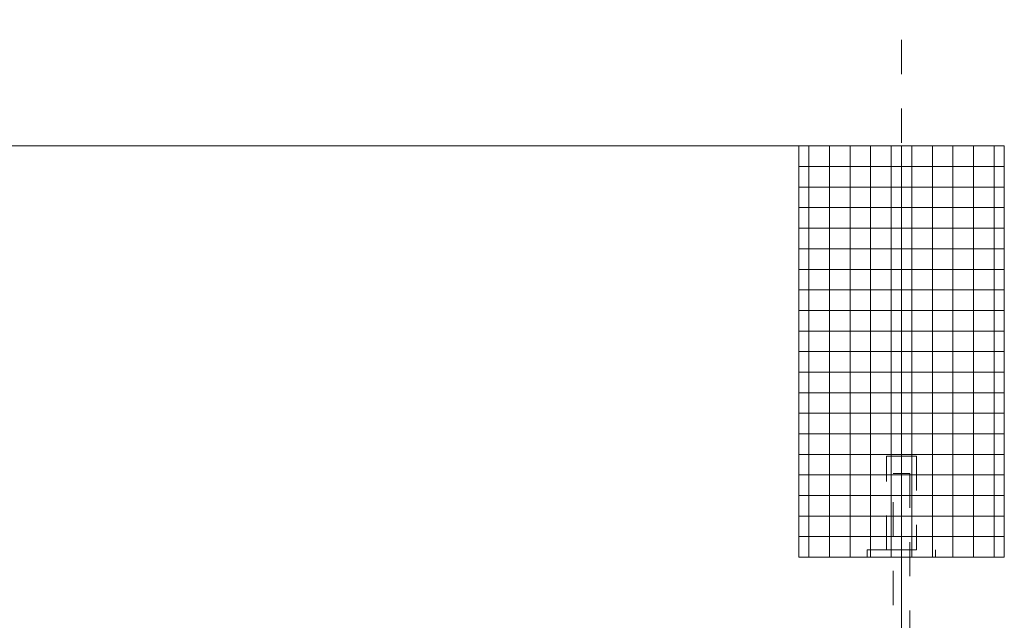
# Model space of a CAD drawing. Header units: metres. Extents: x 69 to 122.5, y -21.4 to -4.6.
# Tile 207 of 250: x 83.4 to 86.3, y -16.9 to -15.2. Entities that reach past the tile are written whole.
import ezdxf

# ---------------------------------------------------------------- set-up
doc = ezdxf.new("R2010")
doc.units = ezdxf.units.M
doc.header["$LTSCALE"] = 0.02
for name, pattern in [('A - Verdeckt_Eng', [1.5, 0.7, -0.8]), ('Dash Style-25', [1.2, 0.4, -0.8]), ('Dash Style-30', [2, 1, -0.5, 0.00254, -0.49746])]:
    doc.linetypes.add(name, pattern=pattern)
doc.layers.add('014_Fassadenarbeiten-000 Aufsicht Betonfertigteile', color=7, linetype='Continuous', lineweight=9, true_color=0xc0c0c0)
for name, color, linetype, lineweight in [('014_Fassadenarbeiten-330 Betonfertigteile vertikal', 7, 'Continuous', 9), ('014_Fassadenarbeiten-330 Mauerwerk 11.5cm', 7, 'Continuous', 9), ('032_Metallarbeiten-Fenster', 7, 'Continuous', 5)]:
    doc.layers.add(name, color=color, linetype=linetype, lineweight=lineweight)

msp = doc.modelspace()

# ---------------------------------------------------------------- linework, layer by layer
at = {"layer": '014_Fassadenarbeiten-000 Aufsicht Betonfertigteile', "color": 252, "lineweight": 18, "true_color": 0x888888}
msp.add_lwpolyline([(80.8935, -15.5611), (85.9538, -15.5611), (85.9538, -17.5051)], dxfattribs=at)
at = {"layer": '014_Fassadenarbeiten-330 Betonfertigteile vertikal', "color": 8, "linetype": 'Continuous', "lineweight": 9, "true_color": 0x808080}
for p, q in [((85.6838, -16.7611), (85.6838, -15.5611)), ((85.7438, -16.7611), (85.7438, -15.5611)), ((85.8038, -16.7611), (85.8038, -15.5611)), ((85.8638, -16.7611), (85.8638, -15.5611)), ((85.9238, -16.7611), (85.9238, -15.5611)), ((85.9838, -16.7611), (85.9838, -15.5611)), ((86.0438, -16.7611), (86.0438, -15.5611)), ((86.1038, -16.7611), (86.1038, -15.5611)), ((86.1638, -16.7611), (86.1638, -15.5611)), ((86.2238, -16.7611), (86.2238, -15.5611))]:
    msp.add_line(p, q, dxfattribs=at)
at = {"layer": '014_Fassadenarbeiten-330 Betonfertigteile vertikal', "color": 8, "linetype": 'Continuous', "lineweight": 13, "true_color": 0x808080}
for p, q in [((86.2538, -15.6211), (85.6538, -15.6211)), ((86.2538, -15.6811), (85.6538, -15.6811)), ((86.2538, -15.7411), (85.6538, -15.7411)), ((86.2538, -15.8011), (85.6538, -15.8011)), ((86.2538, -15.8611), (85.6538, -15.8611)), ((86.2538, -15.9211), (85.6538, -15.9211)), ((86.2538, -15.9811), (85.6538, -15.9811)), ((86.2538, -16.0411), (85.6538, -16.0411)), ((86.2538, -16.1011), (85.6538, -16.1011)), ((86.2538, -16.1611), (85.6538, -16.1611)), ((86.2538, -16.2211), (85.6538, -16.2211)), ((86.2538, -16.2811), (85.6538, -16.2811)), ((86.2538, -16.3411), (85.6538, -16.3411)), ((86.2538, -16.4011), (85.6538, -16.4011)), ((86.2538, -16.4611), (85.6538, -16.4611)), ((86.2538, -16.5211), (85.6538, -16.5211)), ((86.2538, -16.5811), (85.6538, -16.5811)), ((86.2538, -16.6411), (85.6538, -16.6411)), ((86.2538, -16.7011), (85.6538, -16.7011))]:
    msp.add_line(p, q, dxfattribs=at)
at = {"layer": '014_Fassadenarbeiten-330 Betonfertigteile vertikal'}
msp.add_lwpolyline([(85.6538, -16.7611), (86.2538, -16.7611), (86.2538, -15.5611), (85.6538, -15.5611)], close=True, dxfattribs=at)
at = {"layer": '014_Fassadenarbeiten-330 Mauerwerk 11.5cm', "color": 8, "linetype": 'Dash Style-30', "lineweight": 9, "true_color": 0x808080}
msp.add_line((85.9538, -16.4032), (85.9538, -17.8237), dxfattribs=at)
at = {"layer": '014_Fassadenarbeiten-330 Mauerwerk 11.5cm', "color": 8, "linetype": 'A - Verdeckt_Eng', "lineweight": 18, "true_color": 0x808080}
for points in [[(85.9102, -16.7399), (85.9102, -16.4667), (85.9974, -16.4667), (85.9974, -16.7399)], [(85.9298, -17.7011), (85.9298, -16.5171), (85.9778, -16.5171), (85.9778, -17.7011)], [(85.8541, -16.7611), (85.8541, -16.7399), (86.0535, -16.7399), (86.0535, -16.7611)]]:
    msp.add_lwpolyline(points, close=True, dxfattribs=at)
at = {"layer": '032_Metallarbeiten-Fenster', "color": 8, "linetype": 'Dash Style-25', "lineweight": 9, "true_color": 0x808080}
msp.add_line((85.9538, -19.5517), (85.9538, -15.1924), dxfattribs=at)

doc.saveas('drawing.dxf')
